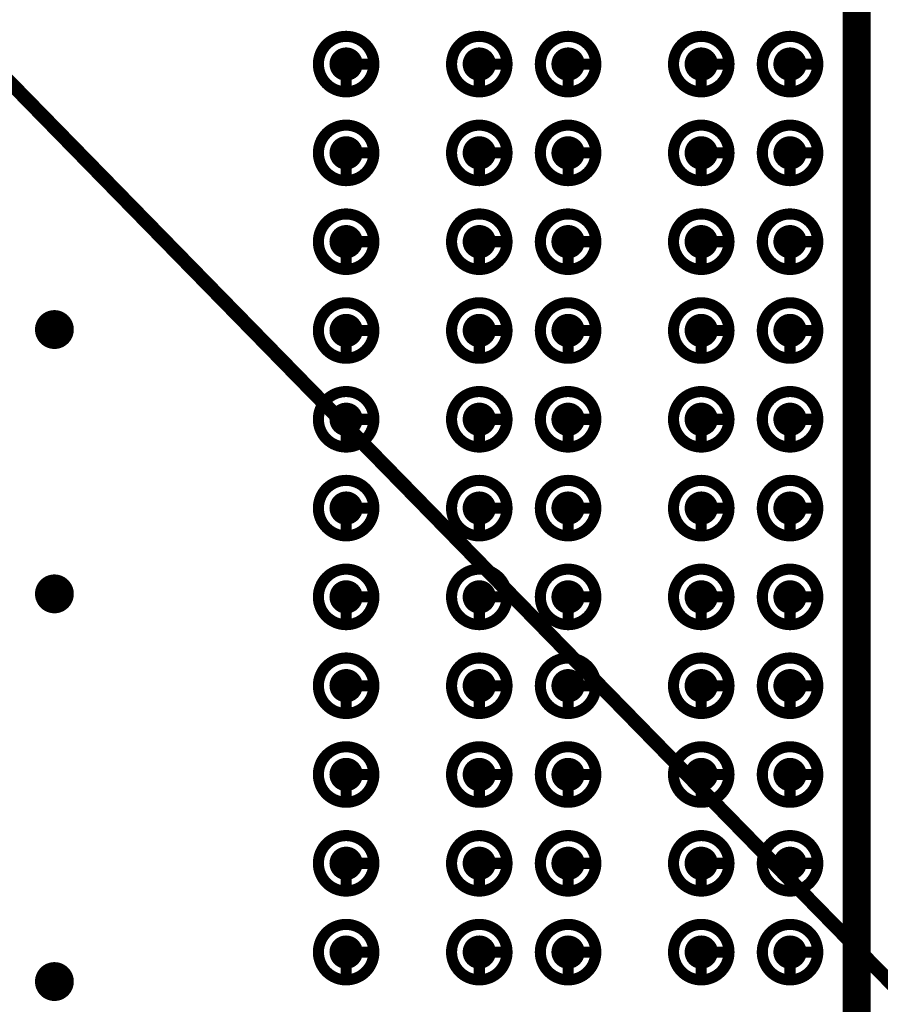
# Model space of a CAD drawing. Header units: millimetres. Extents: x 62 to 363, y 42 to 391.
# Tile 146 of 216: x 331 to 339, y 89 to 98. Entities that reach past the tile are written whole.
import ezdxf

# ---------------------------------------------------------------- set-up
doc = ezdxf.new("R2010")
doc.units = ezdxf.units.MM
for name, color, linetype in [('Mechanical8', 56, 'Continuous'), ('PadHoleLayer', 156, 'Continuous'), ('ViaHoleLayer', 16, 'Continuous')]:
    doc.layers.add(name, color=color, linetype=linetype)

# ---------------------------------------------------------------- blocks, each defined once
blk = doc.blocks.new('SAMTEC_SEAM8_40_S02_0_S_10_2_GP_K_HP_64')
at = {"layer": 'Mechanical8'}
for points, const_width in [([(6.25, -0.6, 1), (5.75, -0.6, 1)], 0.1), ([(5.975, -0.35, 1), (6.025, -0.35, 1)], 0.05), ([(7.05, -0.6, 1), (6.55, -0.6, 1)], 0.1), ([(6.775, -0.35, 1), (6.825, -0.35, 1)], 0.05), ([(7.85, -0.6, 1), (7.35, -0.6, 1)], 0.1), ([(7.575, -0.35, 1), (7.625, -0.35, 1)], 0.05), ([(8.65, -0.6, 1), (8.15, -0.6, 1)], 0.1), ([(8.375, -0.35, 1), (8.425, -0.35, 1)], 0.05), ([(9.45, -0.6, 1), (8.95, -0.6, 1)], 0.1), ([(9.175, -0.35, 1), (9.225, -0.35, 1)], 0.05), ([(10.25, -0.6, 1), (9.75, -0.6, 1)], 0.1), ([(9.975, -0.35, 1), (10.025, -0.35, 1)], 0.05), ([(11.05, -0.6, 1), (10.55, -0.6, 1)], 0.1), ([(10.775, -0.35, 1), (10.825, -0.35, 1)], 0.05), ([(11.85, -0.6, 1), (11.35, -0.6, 1)], 0.1), ([(11.575, -0.35, 1), (11.625, -0.35, 1)], 0.05), ([(12.65, -0.6, 1), (12.15, -0.6, 1)], 0.1), ([(12.375, -0.35, 1), (12.425, -0.35, 1)], 0.05), ([(13.45, -0.6, 1), (12.95, -0.6, 1)], 0.1), ([(13.175, -0.35, 1), (13.225, -0.35, 1)], 0.05), ([(14.25, -0.6, 1), (13.75, -0.6, 1)], 0.1), ([(13.975, -0.35, 1), (14.025, -0.35, 1)], 0.05), ([(5.725, -0.6, 1), (5.775, -0.6, 1)], 0.05), ([(5.975, -0.6, 1), (6.025, -0.6, 1)], 0.05), ([(5.975, -0.6, 1), (6.025, -0.6, 1)], 0.05), ([(6.225, -0.6, 1), (6.275, -0.6, 1)], 0.05), ([(6.225, -0.6, 1), (6.275, -0.6, 1)], 0.05), ([(6.525, -0.6, 1), (6.575, -0.6, 1)], 0.05), ([(6.775, -0.6, 1), (6.825, -0.6, 1)], 0.05), ([(6.775, -0.6, 1), (6.825, -0.6, 1)], 0.05), ([(7.025, -0.6, 1), (7.075, -0.6, 1)], 0.05), ([(7.025, -0.6, 1), (7.075, -0.6, 1)], 0.05), ([(7.325, -0.6, 1), (7.375, -0.6, 1)], 0.05), ([(7.575, -0.6, 1), (7.625, -0.6, 1)], 0.05), ([(7.575, -0.6, 1), (7.625, -0.6, 1)], 0.05), ([(7.825, -0.6, 1), (7.875, -0.6, 1)], 0.05), ([(7.825, -0.6, 1), (7.875, -0.6, 1)], 0.05), ([(8.125, -0.6, 1), (8.175, -0.6, 1)], 0.05), ([(8.375, -0.6, 1), (8.425, -0.6, 1)], 0.05), ([(8.375, -0.6, 1), (8.425, -0.6, 1)], 0.05), ([(8.625, -0.6, 1), (8.675, -0.6, 1)], 0.05), ([(8.625, -0.6, 1), (8.675, -0.6, 1)], 0.05), ([(8.925, -0.6, 1), (8.975, -0.6, 1)], 0.05), ([(9.175, -0.6, 1), (9.225, -0.6, 1)], 0.05), ([(9.175, -0.6, 1), (9.225, -0.6, 1)], 0.05), ([(9.425, -0.6, 1), (9.475, -0.6, 1)], 0.05), ([(9.425, -0.6, 1), (9.475, -0.6, 1)], 0.05), ([(9.725, -0.6, 1), (9.775, -0.6, 1)], 0.05), ([(9.975, -0.6, 1), (10.025, -0.6, 1)], 0.05), ([(9.975, -0.6, 1), (10.025, -0.6, 1)], 0.05), ([(10.225, -0.6, 1), (10.275, -0.6, 1)], 0.05), ([(10.225, -0.6, 1), (10.275, -0.6, 1)], 0.05), ([(10.525, -0.6, 1), (10.575, -0.6, 1)], 0.05), ([(10.775, -0.6, 1), (10.825, -0.6, 1)], 0.05), ([(10.775, -0.6, 1), (10.825, -0.6, 1)], 0.05), ([(11.025, -0.6, 1), (11.075, -0.6, 1)], 0.05), ([(11.025, -0.6, 1), (11.075, -0.6, 1)], 0.05), ([(11.325, -0.6, 1), (11.375, -0.6, 1)], 0.05), ([(11.575, -0.6, 1), (11.625, -0.6, 1)], 0.05), ([(11.575, -0.6, 1), (11.625, -0.6, 1)], 0.05), ([(11.825, -0.6, 1), (11.875, -0.6, 1)], 0.05), ([(11.825, -0.6, 1), (11.875, -0.6, 1)], 0.05), ([(12.125, -0.6, 1), (12.175, -0.6, 1)], 0.05), ([(12.375, -0.6, 1), (12.425, -0.6, 1)], 0.05), ([(12.375, -0.6, 1), (12.425, -0.6, 1)], 0.05), ([(12.625, -0.6, 1), (12.675, -0.6, 1)], 0.05), ([(12.625, -0.6, 1), (12.675, -0.6, 1)], 0.05), ([(12.925, -0.6, 1), (12.975, -0.6, 1)], 0.05), ([(13.175, -0.6, 1), (13.225, -0.6, 1)], 0.05), ([(13.175, -0.6, 1), (13.225, -0.6, 1)], 0.05), ([(13.425, -0.6, 1), (13.475, -0.6, 1)], 0.05), ([(13.425, -0.6, 1), (13.475, -0.6, 1)], 0.05), ([(13.725, -0.6, 1), (13.775, -0.6, 1)], 0.05), ([(13.975, -0.6, 1), (14.025, -0.6, 1)], 0.05), ([(13.975, -0.6, 1), (14.025, -0.6, 1)], 0.05), ([(14.225, -0.6, 1), (14.275, -0.6, 1)], 0.05), ([(14.225, -0.6, 1), (14.275, -0.6, 1)], 0.05), ([(6.25, -1.4, 1), (5.75, -1.4, 1)], 0.1), ([(5.975, -1.15, 1), (6.025, -1.15, 1)], 0.05), ([(7.05, -1.4, 1), (6.55, -1.4, 1)], 0.1), ([(6.775, -1.15, 1), (6.825, -1.15, 1)], 0.05), ([(7.85, -1.4, 1), (7.35, -1.4, 1)], 0.1), ([(7.575, -1.15, 1), (7.625, -1.15, 1)], 0.05), ([(8.65, -1.4, 1), (8.15, -1.4, 1)], 0.1), ([(8.375, -1.15, 1), (8.425, -1.15, 1)], 0.05), ([(9.45, -1.4, 1), (8.95, -1.4, 1)], 0.1), ([(9.175, -1.15, 1), (9.225, -1.15, 1)], 0.05), ([(10.25, -1.4, 1), (9.75, -1.4, 1)], 0.1), ([(9.975, -1.15, 1), (10.025, -1.15, 1)], 0.05), ([(11.05, -1.4, 1), (10.55, -1.4, 1)], 0.1), ([(10.775, -1.15, 1), (10.825, -1.15, 1)], 0.05), ([(11.85, -1.4, 1), (11.35, -1.4, 1)], 0.1), ([(11.575, -1.15, 1), (11.625, -1.15, 1)], 0.05), ([(12.65, -1.4, 1), (12.15, -1.4, 1)], 0.1), ([(12.375, -1.15, 1), (12.425, -1.15, 1)], 0.05), ([(13.45, -1.4, 1), (12.95, -1.4, 1)], 0.1), ([(13.175, -1.15, 1), (13.225, -1.15, 1)], 0.05), ([(14.25, -1.4, 1), (13.75, -1.4, 1)], 0.1), ([(13.975, -1.15, 1), (14.025, -1.15, 1)], 0.05), ([(5.725, -1.4, 1), (5.775, -1.4, 1)], 0.05), ([(5.975, -1.4, 1), (6.025, -1.4, 1)], 0.05), ([(5.975, -1.4, 1), (6.025, -1.4, 1)], 0.05), ([(6.225, -1.4, 1), (6.275, -1.4, 1)], 0.05), ([(6.225, -1.4, 1), (6.275, -1.4, 1)], 0.05), ([(6.525, -1.4, 1), (6.575, -1.4, 1)], 0.05), ([(6.775, -1.4, 1), (6.825, -1.4, 1)], 0.05), ([(6.775, -1.4, 1), (6.825, -1.4, 1)], 0.05), ([(7.025, -1.4, 1), (7.075, -1.4, 1)], 0.05), ([(7.025, -1.4, 1), (7.075, -1.4, 1)], 0.05), ([(7.325, -1.4, 1), (7.375, -1.4, 1)], 0.05), ([(7.575, -1.4, 1), (7.625, -1.4, 1)], 0.05), ([(7.575, -1.4, 1), (7.625, -1.4, 1)], 0.05), ([(7.825, -1.4, 1), (7.875, -1.4, 1)], 0.05), ([(7.825, -1.4, 1), (7.875, -1.4, 1)], 0.05), ([(8.125, -1.4, 1), (8.175, -1.4, 1)], 0.05), ([(8.375, -1.4, 1), (8.425, -1.4, 1)], 0.05), ([(8.375, -1.4, 1), (8.425, -1.4, 1)], 0.05), ([(8.625, -1.4, 1), (8.675, -1.4, 1)], 0.05), ([(8.625, -1.4, 1), (8.675, -1.4, 1)], 0.05), ([(8.925, -1.4, 1), (8.975, -1.4, 1)], 0.05), ([(9.175, -1.4, 1), (9.225, -1.4, 1)], 0.05), ([(9.175, -1.4, 1), (9.225, -1.4, 1)], 0.05), ([(9.425, -1.4, 1), (9.475, -1.4, 1)], 0.05), ([(9.425, -1.4, 1), (9.475, -1.4, 1)], 0.05), ([(9.725, -1.4, 1), (9.775, -1.4, 1)], 0.05), ([(9.975, -1.4, 1), (10.025, -1.4, 1)], 0.05), ([(9.975, -1.4, 1), (10.025, -1.4, 1)], 0.05), ([(10.225, -1.4, 1), (10.275, -1.4, 1)], 0.05), ([(10.225, -1.4, 1), (10.275, -1.4, 1)], 0.05), ([(10.525, -1.4, 1), (10.575, -1.4, 1)], 0.05), ([(10.775, -1.4, 1), (10.825, -1.4, 1)], 0.05), ([(10.775, -1.4, 1), (10.825, -1.4, 1)], 0.05), ([(11.025, -1.4, 1), (11.075, -1.4, 1)], 0.05), ([(11.025, -1.4, 1), (11.075, -1.4, 1)], 0.05), ([(11.325, -1.4, 1), (11.375, -1.4, 1)], 0.05), ([(11.575, -1.4, 1), (11.625, -1.4, 1)], 0.05), ([(11.575, -1.4, 1), (11.625, -1.4, 1)], 0.05), ([(11.825, -1.4, 1), (11.875, -1.4, 1)], 0.05), ([(11.825, -1.4, 1), (11.875, -1.4, 1)], 0.05), ([(12.125, -1.4, 1), (12.175, -1.4, 1)], 0.05), ([(12.375, -1.4, 1), (12.425, -1.4, 1)], 0.05), ([(12.375, -1.4, 1), (12.425, -1.4, 1)], 0.05), ([(12.625, -1.4, 1), (12.675, -1.4, 1)], 0.05), ([(12.625, -1.4, 1), (12.675, -1.4, 1)], 0.05), ([(12.925, -1.4, 1), (12.975, -1.4, 1)], 0.05), ([(13.175, -1.4, 1), (13.225, -1.4, 1)], 0.05), ([(13.175, -1.4, 1), (13.225, -1.4, 1)], 0.05), ([(13.425, -1.4, 1), (13.475, -1.4, 1)], 0.05), ([(13.425, -1.4, 1), (13.475, -1.4, 1)], 0.05), ([(13.725, -1.4, 1), (13.775, -1.4, 1)], 0.05), ([(13.975, -1.4, 1), (14.025, -1.4, 1)], 0.05), ([(13.975, -1.4, 1), (14.025, -1.4, 1)], 0.05), ([(14.225, -1.4, 1), (14.275, -1.4, 1)], 0.05), ([(14.225, -1.4, 1), (14.275, -1.4, 1)], 0.05), ([(6.25, -2.6, 1), (5.75, -2.6, 1)], 0.1), ([(5.975, -2.35, 1), (6.025, -2.35, 1)], 0.05), ([(7.05, -2.6, 1), (6.55, -2.6, 1)], 0.1), ([(6.775, -2.35, 1), (6.825, -2.35, 1)], 0.05), ([(7.85, -2.6, 1), (7.35, -2.6, 1)], 0.1), ([(7.575, -2.35, 1), (7.625, -2.35, 1)], 0.05), ([(8.65, -2.6, 1), (8.15, -2.6, 1)], 0.1), ([(8.375, -2.35, 1), (8.425, -2.35, 1)], 0.05), ([(9.45, -2.6, 1), (8.95, -2.6, 1)], 0.1), ([(9.175, -2.35, 1), (9.225, -2.35, 1)], 0.05), ([(10.25, -2.6, 1), (9.75, -2.6, 1)], 0.1), ([(9.975, -2.35, 1), (10.025, -2.35, 1)], 0.05), ([(11.05, -2.6, 1), (10.55, -2.6, 1)], 0.1), ([(10.775, -2.35, 1), (10.825, -2.35, 1)], 0.05), ([(11.85, -2.6, 1), (11.35, -2.6, 1)], 0.1), ([(11.575, -2.35, 1), (11.625, -2.35, 1)], 0.05), ([(12.65, -2.6, 1), (12.15, -2.6, 1)], 0.1), ([(12.375, -2.35, 1), (12.425, -2.35, 1)], 0.05), ([(13.45, -2.6, 1), (12.95, -2.6, 1)], 0.1), ([(13.175, -2.35, 1), (13.225, -2.35, 1)], 0.05), ([(14.25, -2.6, 1), (13.75, -2.6, 1)], 0.1), ([(13.975, -2.35, 1), (14.025, -2.35, 1)], 0.05), ([(5.725, -2.6, 1), (5.775, -2.6, 1)], 0.05), ([(5.975, -2.6, 1), (6.025, -2.6, 1)], 0.05), ([(5.975, -2.6, 1), (6.025, -2.6, 1)], 0.05), ([(6.225, -2.6, 1), (6.275, -2.6, 1)], 0.05), ([(6.225, -2.6, 1), (6.275, -2.6, 1)], 0.05), ([(6.525, -2.6, 1), (6.575, -2.6, 1)], 0.05), ([(6.775, -2.6, 1), (6.825, -2.6, 1)], 0.05), ([(6.775, -2.6, 1), (6.825, -2.6, 1)], 0.05), ([(7.025, -2.6, 1), (7.075, -2.6, 1)], 0.05), ([(7.025, -2.6, 1), (7.075, -2.6, 1)], 0.05), ([(7.325, -2.6, 1), (7.375, -2.6, 1)], 0.05), ([(7.575, -2.6, 1), (7.625, -2.6, 1)], 0.05), ([(7.575, -2.6, 1), (7.625, -2.6, 1)], 0.05), ([(7.825, -2.6, 1), (7.875, -2.6, 1)], 0.05), ([(7.825, -2.6, 1), (7.875, -2.6, 1)], 0.05), ([(8.125, -2.6, 1), (8.175, -2.6, 1)], 0.05), ([(8.375, -2.6, 1), (8.425, -2.6, 1)], 0.05), ([(8.375, -2.6, 1), (8.425, -2.6, 1)], 0.05), ([(8.625, -2.6, 1), (8.675, -2.6, 1)], 0.05), ([(8.625, -2.6, 1), (8.675, -2.6, 1)], 0.05), ([(8.925, -2.6, 1), (8.975, -2.6, 1)], 0.05), ([(9.175, -2.6, 1), (9.225, -2.6, 1)], 0.05), ([(9.175, -2.6, 1), (9.225, -2.6, 1)], 0.05), ([(9.425, -2.6, 1), (9.475, -2.6, 1)], 0.05), ([(9.425, -2.6, 1), (9.475, -2.6, 1)], 0.05), ([(9.725, -2.6, 1), (9.775, -2.6, 1)], 0.05), ([(9.975, -2.6, 1), (10.025, -2.6, 1)], 0.05), ([(9.975, -2.6, 1), (10.025, -2.6, 1)], 0.05), ([(10.225, -2.6, 1), (10.275, -2.6, 1)], 0.05), ([(10.225, -2.6, 1), (10.275, -2.6, 1)], 0.05), ([(10.525, -2.6, 1), (10.575, -2.6, 1)], 0.05), ([(10.775, -2.6, 1), (10.825, -2.6, 1)], 0.05), ([(10.775, -2.6, 1), (10.825, -2.6, 1)], 0.05), ([(11.025, -2.6, 1), (11.075, -2.6, 1)], 0.05), ([(11.025, -2.6, 1), (11.075, -2.6, 1)], 0.05), ([(11.325, -2.6, 1), (11.375, -2.6, 1)], 0.05), ([(11.575, -2.6, 1), (11.625, -2.6, 1)], 0.05), ([(11.575, -2.6, 1), (11.625, -2.6, 1)], 0.05), ([(11.825, -2.6, 1), (11.875, -2.6, 1)], 0.05), ([(11.825, -2.6, 1), (11.875, -2.6, 1)], 0.05), ([(12.125, -2.6, 1), (12.175, -2.6, 1)], 0.05), ([(12.375, -2.6, 1), (12.425, -2.6, 1)], 0.05), ([(12.375, -2.6, 1), (12.425, -2.6, 1)], 0.05), ([(12.625, -2.6, 1), (12.675, -2.6, 1)], 0.05), ([(12.625, -2.6, 1), (12.675, -2.6, 1)], 0.05), ([(12.925, -2.6, 1), (12.975, -2.6, 1)], 0.05), ([(13.175, -2.6, 1), (13.225, -2.6, 1)], 0.05), ([(13.175, -2.6, 1), (13.225, -2.6, 1)], 0.05), ([(13.425, -2.6, 1), (13.475, -2.6, 1)], 0.05), ([(13.425, -2.6, 1), (13.475, -2.6, 1)], 0.05), ([(13.725, -2.6, 1), (13.775, -2.6, 1)], 0.05), ([(13.975, -2.6, 1), (14.025, -2.6, 1)], 0.05), ([(13.975, -2.6, 1), (14.025, -2.6, 1)], 0.05), ([(14.225, -2.6, 1), (14.275, -2.6, 1)], 0.05), ([(14.225, -2.6, 1), (14.275, -2.6, 1)], 0.05), ([(6.25, -3.4, 1), (5.75, -3.4, 1)], 0.1), ([(5.975, -3.15, 1), (6.025, -3.15, 1)], 0.05), ([(7.05, -3.4, 1), (6.55, -3.4, 1)], 0.1), ([(6.775, -3.15, 1), (6.825, -3.15, 1)], 0.05), ([(7.85, -3.4, 1), (7.35, -3.4, 1)], 0.1), ([(7.575, -3.15, 1), (7.625, -3.15, 1)], 0.05), ([(8.65, -3.4, 1), (8.15, -3.4, 1)], 0.1), ([(8.375, -3.15, 1), (8.425, -3.15, 1)], 0.05), ([(9.45, -3.4, 1), (8.95, -3.4, 1)], 0.1), ([(9.175, -3.15, 1), (9.225, -3.15, 1)], 0.05), ([(10.25, -3.4, 1), (9.75, -3.4, 1)], 0.1), ([(9.975, -3.15, 1), (10.025, -3.15, 1)], 0.05), ([(11.05, -3.4, 1), (10.55, -3.4, 1)], 0.1), ([(10.775, -3.15, 1), (10.825, -3.15, 1)], 0.05), ([(11.85, -3.4, 1), (11.35, -3.4, 1)], 0.1), ([(11.575, -3.15, 1), (11.625, -3.15, 1)], 0.05), ([(12.65, -3.4, 1), (12.15, -3.4, 1)], 0.1), ([(12.375, -3.15, 1), (12.425, -3.15, 1)], 0.05), ([(13.45, -3.4, 1), (12.95, -3.4, 1)], 0.1), ([(13.175, -3.15, 1), (13.225, -3.15, 1)], 0.05), ([(14.25, -3.4, 1), (13.75, -3.4, 1)], 0.1), ([(13.975, -3.15, 1), (14.025, -3.15, 1)], 0.05), ([(5.725, -3.4, 1), (5.775, -3.4, 1)], 0.05), ([(5.975, -3.4, 1), (6.025, -3.4, 1)], 0.05), ([(5.975, -3.4, 1), (6.025, -3.4, 1)], 0.05), ([(6.225, -3.4, 1), (6.275, -3.4, 1)], 0.05), ([(6.225, -3.4, 1), (6.275, -3.4, 1)], 0.05), ([(6.525, -3.4, 1), (6.575, -3.4, 1)], 0.05), ([(6.775, -3.4, 1), (6.825, -3.4, 1)], 0.05), ([(6.775, -3.4, 1), (6.825, -3.4, 1)], 0.05), ([(7.025, -3.4, 1), (7.075, -3.4, 1)], 0.05), ([(7.025, -3.4, 1), (7.075, -3.4, 1)], 0.05), ([(7.325, -3.4, 1), (7.375, -3.4, 1)], 0.05), ([(7.575, -3.4, 1), (7.625, -3.4, 1)], 0.05), ([(7.575, -3.4, 1), (7.625, -3.4, 1)], 0.05), ([(7.825, -3.4, 1), (7.875, -3.4, 1)], 0.05), ([(7.825, -3.4, 1), (7.875, -3.4, 1)], 0.05), ([(8.125, -3.4, 1), (8.175, -3.4, 1)], 0.05), ([(8.375, -3.4, 1), (8.425, -3.4, 1)], 0.05), ([(8.375, -3.4, 1), (8.425, -3.4, 1)], 0.05), ([(8.625, -3.4, 1), (8.675, -3.4, 1)], 0.05), ([(8.625, -3.4, 1), (8.675, -3.4, 1)], 0.05), ([(8.925, -3.4, 1), (8.975, -3.4, 1)], 0.05), ([(9.175, -3.4, 1), (9.225, -3.4, 1)], 0.05), ([(9.175, -3.4, 1), (9.225, -3.4, 1)], 0.05), ([(9.425, -3.4, 1), (9.475, -3.4, 1)], 0.05), ([(9.425, -3.4, 1), (9.475, -3.4, 1)], 0.05), ([(9.725, -3.4, 1), (9.775, -3.4, 1)], 0.05), ([(9.975, -3.4, 1), (10.025, -3.4, 1)], 0.05), ([(9.975, -3.4, 1), (10.025, -3.4, 1)], 0.05), ([(10.225, -3.4, 1), (10.275, -3.4, 1)], 0.05), ([(10.225, -3.4, 1), (10.275, -3.4, 1)], 0.05), ([(10.525, -3.4, 1), (10.575, -3.4, 1)], 0.05), ([(10.775, -3.4, 1), (10.825, -3.4, 1)], 0.05), ([(10.775, -3.4, 1), (10.825, -3.4, 1)], 0.05), ([(11.025, -3.4, 1), (11.075, -3.4, 1)], 0.05), ([(11.025, -3.4, 1), (11.075, -3.4, 1)], 0.05), ([(11.325, -3.4, 1), (11.375, -3.4, 1)], 0.05), ([(11.575, -3.4, 1), (11.625, -3.4, 1)], 0.05), ([(11.575, -3.4, 1), (11.625, -3.4, 1)], 0.05), ([(11.825, -3.4, 1), (11.875, -3.4, 1)], 0.05), ([(11.825, -3.4, 1), (11.875, -3.4, 1)], 0.05), ([(12.125, -3.4, 1), (12.175, -3.4, 1)], 0.05), ([(12.375, -3.4, 1), (12.425, -3.4, 1)], 0.05), ([(12.375, -3.4, 1), (12.425, -3.4, 1)], 0.05), ([(12.625, -3.4, 1), (12.675, -3.4, 1)], 0.05), ([(12.625, -3.4, 1), (12.675, -3.4, 1)], 0.05), ([(12.925, -3.4, 1), (12.975, -3.4, 1)], 0.05), ([(13.175, -3.4, 1), (13.225, -3.4, 1)], 0.05), ([(13.175, -3.4, 1), (13.225, -3.4, 1)], 0.05), ([(13.425, -3.4, 1), (13.475, -3.4, 1)], 0.05), ([(13.425, -3.4, 1), (13.475, -3.4, 1)], 0.05), ([(13.725, -3.4, 1), (13.775, -3.4, 1)], 0.05), ([(13.975, -3.4, 1), (14.025, -3.4, 1)], 0.05), ([(13.975, -3.4, 1), (14.025, -3.4, 1)], 0.05), ([(14.225, -3.4, 1), (14.275, -3.4, 1)], 0.05), ([(14.225, -3.4, 1), (14.275, -3.4, 1)], 0.05), ([(6.25, -4.6, 1), (5.75, -4.6, 1)], 0.1), ([(5.975, -4.35, 1), (6.025, -4.35, 1)], 0.05), ([(7.05, -4.6, 1), (6.55, -4.6, 1)], 0.1), ([(6.775, -4.35, 1), (6.825, -4.35, 1)], 0.05), ([(7.85, -4.6, 1), (7.35, -4.6, 1)], 0.1), ([(7.575, -4.35, 1), (7.625, -4.35, 1)], 0.05), ([(8.65, -4.6, 1), (8.15, -4.6, 1)], 0.1), ([(8.375, -4.35, 1), (8.425, -4.35, 1)], 0.05), ([(9.45, -4.6, 1), (8.95, -4.6, 1)], 0.1), ([(9.175, -4.35, 1), (9.225, -4.35, 1)], 0.05), ([(10.25, -4.6, 1), (9.75, -4.6, 1)], 0.1), ([(9.975, -4.35, 1), (10.025, -4.35, 1)], 0.05), ([(11.05, -4.6, 1), (10.55, -4.6, 1)], 0.1), ([(10.775, -4.35, 1), (10.825, -4.35, 1)], 0.05), ([(11.85, -4.6, 1), (11.35, -4.6, 1)], 0.1), ([(11.575, -4.35, 1), (11.625, -4.35, 1)], 0.05), ([(12.65, -4.6, 1), (12.15, -4.6, 1)], 0.1), ([(12.375, -4.35, 1), (12.425, -4.35, 1)], 0.05), ([(13.45, -4.6, 1), (12.95, -4.6, 1)], 0.1), ([(13.175, -4.35, 1), (13.225, -4.35, 1)], 0.05), ([(14.25, -4.6, 1), (13.75, -4.6, 1)], 0.1), ([(13.975, -4.35, 1), (14.025, -4.35, 1)], 0.05), ([(5.725, -4.6, 1), (5.775, -4.6, 1)], 0.05), ([(5.975, -4.6, 1), (6.025, -4.6, 1)], 0.05), ([(5.975, -4.6, 1), (6.025, -4.6, 1)], 0.05), ([(6.225, -4.6, 1), (6.275, -4.6, 1)], 0.05), ([(6.225, -4.6, 1), (6.275, -4.6, 1)], 0.05), ([(6.525, -4.6, 1), (6.575, -4.6, 1)], 0.05), ([(6.775, -4.6, 1), (6.825, -4.6, 1)], 0.05), ([(6.775, -4.6, 1), (6.825, -4.6, 1)], 0.05), ([(7.025, -4.6, 1), (7.075, -4.6, 1)], 0.05), ([(7.025, -4.6, 1), (7.075, -4.6, 1)], 0.05), ([(7.325, -4.6, 1), (7.375, -4.6, 1)], 0.05), ([(7.575, -4.6, 1), (7.625, -4.6, 1)], 0.05), ([(7.575, -4.6, 1), (7.625, -4.6, 1)], 0.05), ([(7.825, -4.6, 1), (7.875, -4.6, 1)], 0.05), ([(7.825, -4.6, 1), (7.875, -4.6, 1)], 0.05), ([(8.125, -4.6, 1), (8.175, -4.6, 1)], 0.05), ([(8.375, -4.6, 1), (8.425, -4.6, 1)], 0.05), ([(8.375, -4.6, 1), (8.425, -4.6, 1)], 0.05), ([(8.625, -4.6, 1), (8.675, -4.6, 1)], 0.05), ([(8.625, -4.6, 1), (8.675, -4.6, 1)], 0.05), ([(8.925, -4.6, 1), (8.975, -4.6, 1)], 0.05), ([(9.175, -4.6, 1), (9.225, -4.6, 1)], 0.05), ([(9.175, -4.6, 1), (9.225, -4.6, 1)], 0.05), ([(9.425, -4.6, 1), (9.475, -4.6, 1)], 0.05), ([(9.425, -4.6, 1), (9.475, -4.6, 1)], 0.05), ([(9.725, -4.6, 1), (9.775, -4.6, 1)], 0.05), ([(9.975, -4.6, 1), (10.025, -4.6, 1)], 0.05), ([(9.975, -4.6, 1), (10.025, -4.6, 1)], 0.05), ([(10.225, -4.6, 1), (10.275, -4.6, 1)], 0.05), ([(10.225, -4.6, 1), (10.275, -4.6, 1)], 0.05), ([(10.525, -4.6, 1), (10.575, -4.6, 1)], 0.05), ([(10.775, -4.6, 1), (10.825, -4.6, 1)], 0.05), ([(10.775, -4.6, 1), (10.825, -4.6, 1)], 0.05), ([(11.025, -4.6, 1), (11.075, -4.6, 1)], 0.05), ([(11.025, -4.6, 1), (11.075, -4.6, 1)], 0.05), ([(11.325, -4.6, 1), (11.375, -4.6, 1)], 0.05), ([(11.575, -4.6, 1), (11.625, -4.6, 1)], 0.05), ([(11.575, -4.6, 1), (11.625, -4.6, 1)], 0.05), ([(11.825, -4.6, 1), (11.875, -4.6, 1)], 0.05), ([(11.825, -4.6, 1), (11.875, -4.6, 1)], 0.05), ([(12.125, -4.6, 1), (12.175, -4.6, 1)], 0.05), ([(12.375, -4.6, 1), (12.425, -4.6, 1)], 0.05), ([(12.375, -4.6, 1), (12.425, -4.6, 1)], 0.05), ([(12.625, -4.6, 1), (12.675, -4.6, 1)], 0.05), ([(12.625, -4.6, 1), (12.675, -4.6, 1)], 0.05), ([(12.925, -4.6, 1), (12.975, -4.6, 1)], 0.05), ([(13.175, -4.6, 1), (13.225, -4.6, 1)], 0.05), ([(13.175, -4.6, 1), (13.225, -4.6, 1)], 0.05), ([(13.425, -4.6, 1), (13.475, -4.6, 1)], 0.05), ([(13.425, -4.6, 1), (13.475, -4.6, 1)], 0.05), ([(13.725, -4.6, 1), (13.775, -4.6, 1)], 0.05), ([(13.975, -4.6, 1), (14.025, -4.6, 1)], 0.05), ([(13.975, -4.6, 1), (14.025, -4.6, 1)], 0.05), ([(14.225, -4.6, 1), (14.275, -4.6, 1)], 0.05), ([(14.225, -4.6, 1), (14.275, -4.6, 1)], 0.05)]:
    blk.add_lwpolyline(points, format="xyb", close=True, dxfattribs=dict(at, const_width=const_width))
at = {"layer": 'Mechanical8', "const_width": 0.1}
for points in [[(6, -0.6), (6, -0.35)], [(6.8, -0.6), (6.8, -0.35)], [(7.6, -0.6), (7.6, -0.35)], [(8.4, -0.6), (8.4, -0.35)], [(9.2, -0.6), (9.2, -0.35)], [(10, -0.6), (10, -0.35)], [(10.8, -0.6), (10.8, -0.35)], [(11.6, -0.6), (11.6, -0.35)], [(12.4, -0.6), (12.4, -0.35)], [(13.2, -0.6), (13.2, -0.35)], [(14, -0.6), (14, -0.35)], [(6.25, -0.6), (6, -0.6)], [(7.05, -0.6), (6.8, -0.6)], [(7.85, -0.6), (7.6, -0.6)], [(8.65, -0.6), (8.4, -0.6)], [(9.45, -0.6), (9.2, -0.6)], [(10.25, -0.6), (10, -0.6)], [(11.05, -0.6), (10.8, -0.6)], [(11.85, -0.6), (11.6, -0.6)], [(12.65, -0.6), (12.4, -0.6)], [(13.45, -0.6), (13.2, -0.6)], [(14.25, -0.6), (14, -0.6)], [(6, -1.4), (6, -1.15)], [(6.8, -1.4), (6.8, -1.15)], [(7.6, -1.4), (7.6, -1.15)], [(8.4, -1.4), (8.4, -1.15)], [(9.2, -1.4), (9.2, -1.15)], [(10, -1.4), (10, -1.15)], [(10.8, -1.4), (10.8, -1.15)], [(11.6, -1.4), (11.6, -1.15)], [(12.4, -1.4), (12.4, -1.15)], [(13.2, -1.4), (13.2, -1.15)], [(14, -1.4), (14, -1.15)], [(6.25, -1.4), (6, -1.4)], [(7.05, -1.4), (6.8, -1.4)], [(7.85, -1.4), (7.6, -1.4)], [(8.65, -1.4), (8.4, -1.4)], [(9.45, -1.4), (9.2, -1.4)], [(10.25, -1.4), (10, -1.4)], [(11.05, -1.4), (10.8, -1.4)], [(11.85, -1.4), (11.6, -1.4)], [(12.65, -1.4), (12.4, -1.4)], [(13.45, -1.4), (13.2, -1.4)], [(14.25, -1.4), (14, -1.4)], [(6, -2.6), (6, -2.35)], [(6.8, -2.6), (6.8, -2.35)], [(7.6, -2.6), (7.6, -2.35)], [(8.4, -2.6), (8.4, -2.35)], [(9.2, -2.6), (9.2, -2.35)], [(10, -2.6), (10, -2.35)], [(10.8, -2.6), (10.8, -2.35)], [(11.6, -2.6), (11.6, -2.35)], [(12.4, -2.6), (12.4, -2.35)], [(13.2, -2.6), (13.2, -2.35)], [(14, -2.6), (14, -2.35)], [(6.25, -2.6), (6, -2.6)], [(7.05, -2.6), (6.8, -2.6)], [(7.85, -2.6), (7.6, -2.6)], [(8.65, -2.6), (8.4, -2.6)], [(9.45, -2.6), (9.2, -2.6)], [(10.25, -2.6), (10, -2.6)], [(11.05, -2.6), (10.8, -2.6)], [(11.85, -2.6), (11.6, -2.6)], [(12.65, -2.6), (12.4, -2.6)], [(13.45, -2.6), (13.2, -2.6)], [(14.25, -2.6), (14, -2.6)], [(6, -3.4), (6, -3.15)], [(6.8, -3.4), (6.8, -3.15)], [(7.6, -3.4), (7.6, -3.15)], [(8.4, -3.4), (8.4, -3.15)], [(9.2, -3.4), (9.2, -3.15)], [(10, -3.4), (10, -3.15)], [(10.8, -3.4), (10.8, -3.15)], [(11.6, -3.4), (11.6, -3.15)], [(12.4, -3.4), (12.4, -3.15)], [(13.2, -3.4), (13.2, -3.15)], [(14, -3.4), (14, -3.15)], [(6.25, -3.4), (6, -3.4)], [(7.05, -3.4), (6.8, -3.4)], [(7.85, -3.4), (7.6, -3.4)], [(8.65, -3.4), (8.4, -3.4)], [(9.45, -3.4), (9.2, -3.4)], [(10.25, -3.4), (10, -3.4)], [(11.05, -3.4), (10.8, -3.4)], [(11.85, -3.4), (11.6, -3.4)], [(12.65, -3.4), (12.4, -3.4)], [(13.45, -3.4), (13.2, -3.4)], [(14.25, -3.4), (14, -3.4)], [(6, -4.6), (6, -4.35)], [(6.8, -4.6), (6.8, -4.35)], [(7.6, -4.6), (7.6, -4.35)], [(8.4, -4.6), (8.4, -4.35)], [(9.2, -4.6), (9.2, -4.35)], [(10, -4.6), (10, -4.35)], [(10.8, -4.6), (10.8, -4.35)], [(11.6, -4.6), (11.6, -4.35)], [(12.4, -4.6), (12.4, -4.35)], [(13.2, -4.6), (13.2, -4.35)], [(14, -4.6), (14, -4.35)], [(6.25, -4.6), (6, -4.6)], [(7.05, -4.6), (6.8, -4.6)], [(7.85, -4.6), (7.6, -4.6)], [(8.65, -4.6), (8.4, -4.6)], [(9.45, -4.6), (9.2, -4.6)], [(10.25, -4.6), (10, -4.6)], [(11.05, -4.6), (10.8, -4.6)], [(11.85, -4.6), (11.6, -4.6)], [(12.65, -4.6), (12.4, -4.6)], [(13.45, -4.6), (13.2, -4.6)], [(14.25, -4.6), (14, -4.6)]]:
    blk.add_lwpolyline(points, dxfattribs=at)
at = {"layer": 'PadHoleLayer', "const_width": 0.15}
for points in [[(5.925, -0.6, 1), (6.075, -0.6, 1)], [(6.725, -0.6, 1), (6.875, -0.6, 1)], [(7.525, -0.6, 1), (7.675, -0.6, 1)], [(8.325, -0.6, 1), (8.475, -0.6, 1)], [(9.125, -0.6, 1), (9.275, -0.6, 1)], [(9.925, -0.6, 1), (10.075, -0.6, 1)], [(10.725, -0.6, 1), (10.875, -0.6, 1)], [(11.525, -0.6, 1), (11.675, -0.6, 1)], [(12.325, -0.6, 1), (12.475, -0.6, 1)], [(13.125, -0.6, 1), (13.275, -0.6, 1)], [(13.925, -0.6, 1), (14.075, -0.6, 1)], [(5.925, -1.4, 1), (6.075, -1.4, 1)], [(6.725, -1.4, 1), (6.875, -1.4, 1)], [(7.525, -1.4, 1), (7.675, -1.4, 1)], [(8.325, -1.4, 1), (8.475, -1.4, 1)], [(9.125, -1.4, 1), (9.275, -1.4, 1)], [(9.925, -1.4, 1), (10.075, -1.4, 1)], [(10.725, -1.4, 1), (10.875, -1.4, 1)], [(11.525, -1.4, 1), (11.675, -1.4, 1)], [(12.325, -1.4, 1), (12.475, -1.4, 1)], [(13.125, -1.4, 1), (13.275, -1.4, 1)], [(13.925, -1.4, 1), (14.075, -1.4, 1)], [(5.925, -2.6, 1), (6.075, -2.6, 1)], [(6.725, -2.6, 1), (6.875, -2.6, 1)], [(7.525, -2.6, 1), (7.675, -2.6, 1)], [(8.325, -2.6, 1), (8.475, -2.6, 1)], [(9.125, -2.6, 1), (9.275, -2.6, 1)], [(9.925, -2.6, 1), (10.075, -2.6, 1)], [(10.725, -2.6, 1), (10.875, -2.6, 1)], [(11.525, -2.6, 1), (11.675, -2.6, 1)], [(12.325, -2.6, 1), (12.475, -2.6, 1)], [(13.125, -2.6, 1), (13.275, -2.6, 1)], [(13.925, -2.6, 1), (14.075, -2.6, 1)], [(5.925, -3.4, 1), (6.075, -3.4, 1)], [(6.725, -3.4, 1), (6.875, -3.4, 1)], [(7.525, -3.4, 1), (7.675, -3.4, 1)], [(8.325, -3.4, 1), (8.475, -3.4, 1)], [(9.125, -3.4, 1), (9.275, -3.4, 1)], [(9.925, -3.4, 1), (10.075, -3.4, 1)], [(10.725, -3.4, 1), (10.875, -3.4, 1)], [(11.525, -3.4, 1), (11.675, -3.4, 1)], [(12.325, -3.4, 1), (12.475, -3.4, 1)], [(13.125, -3.4, 1), (13.275, -3.4, 1)], [(13.925, -3.4, 1), (14.075, -3.4, 1)], [(5.925, -4.6, 1), (6.075, -4.6, 1)], [(6.725, -4.6, 1), (6.875, -4.6, 1)], [(7.525, -4.6, 1), (7.675, -4.6, 1)], [(8.325, -4.6, 1), (8.475, -4.6, 1)], [(9.125, -4.6, 1), (9.275, -4.6, 1)], [(9.925, -4.6, 1), (10.075, -4.6, 1)], [(10.725, -4.6, 1), (10.875, -4.6, 1)], [(11.525, -4.6, 1), (11.675, -4.6, 1)], [(12.325, -4.6, 1), (12.475, -4.6, 1)], [(13.125, -4.6, 1), (13.275, -4.6, 1)], [(13.925, -4.6, 1), (14.075, -4.6, 1)]]:
    blk.add_lwpolyline(points, format="xyb", close=True, dxfattribs=at)

msp = doc.modelspace()

# ---------------------------------------------------------------- linework, layer by layer
at = {"layer": 'Mechanical8'}
for points, const_width in [([(214.2, 217.25), (352.2, 76.2)], 0.127), ([(338.8575, 72.246), (338.8575, 102.996)], 0.254), ([(338.8575, 72.246), (338.8575, 102.996)], 0.254)]:
    msp.add_lwpolyline(points, dxfattribs=dict(at, const_width=const_width))
at = {"layer": 'ViaHoleLayer', "const_width": 0.175}
for points in [[(331.5412, 95.4087, 1), (331.7163, 95.4087, 1)], [(331.5412, 93.0275, 1), (331.7163, 93.0275, 1)], [(331.5412, 89.535, 1), (331.7163, 89.535, 1)]]:
    msp.add_lwpolyline(points, format="xyb", close=True, dxfattribs=at)

# ---------------------------------------------------------------- block references
at = {"rotation": 270}
msp.add_blockref('SAMTEC_SEAM8_40_S02_0_S_10_2_GP_K_HP_64', (338.8575, 103.8), dxfattribs=at)

doc.saveas('drawing.dxf')
